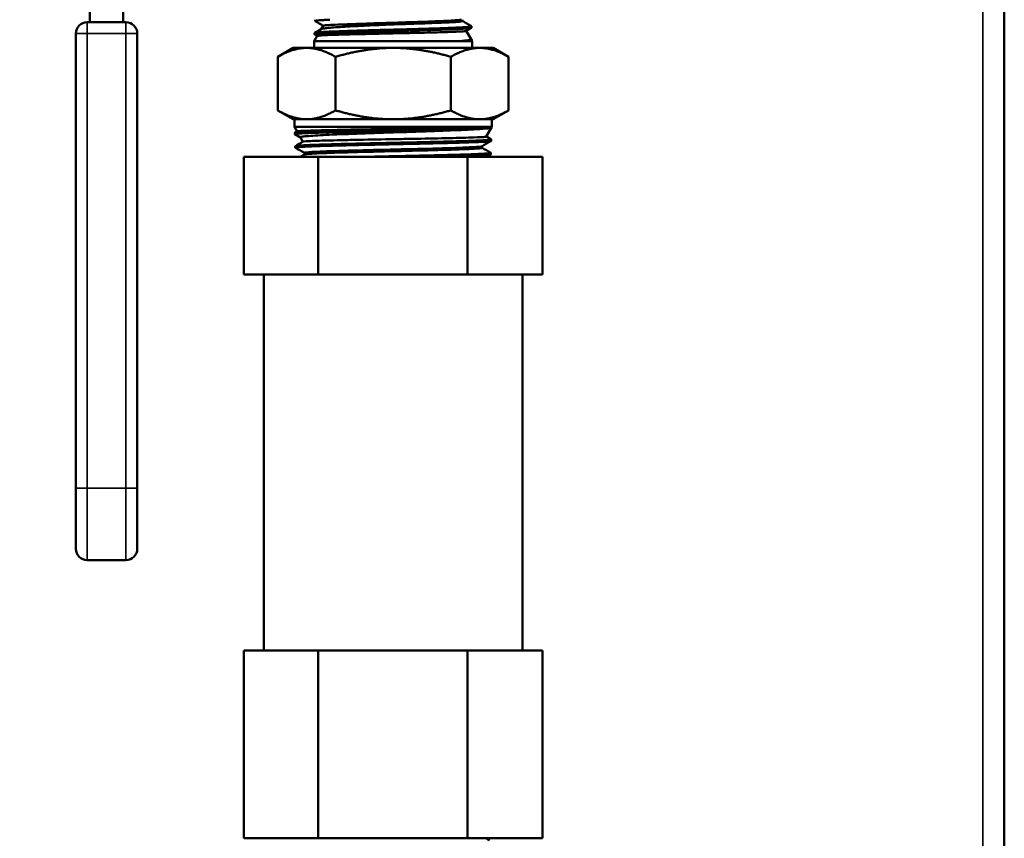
# Model space of a CAD drawing. Header units: inches. Extents: x 0 to 136, y 2 to 86.
# Tile 104 of 144: x 73.87 to 79.11, y 54.87 to 59.23. Entities that reach past the tile are written whole.
import ezdxf

# ---------------------------------------------------------------- set-up
doc = ezdxf.new("R2010")
doc.units = ezdxf.units.IN
doc.header["$LTSCALE"] = 4
doc.header["$MEASUREMENT"] = 0
for name, color, linetype, lineweight in [('Dimension (ANSI)', 7, 'Continuous', 25), ('Visible (ANSI)', 7, 'Continuous', 50), ('Visible Narrow (ANSI)', 7, 'Continuous', 35)]:
    doc.layers.add(name, color=color, linetype=linetype, lineweight=lineweight)
doc.styles.add('Dimension Text', font='tahoma.ttf')
doc.dimstyles.new('Dual Dimension', dxfattribs={"dimscale": 4, "dimtxt": 0.12, "dimasz": 0.098425, "dimexe": 0.125, "dimexo": 0.0625, "dimgap": 0.031496, "dimtad": 0, "dimtih": 1, "dimtoh": 1, "dimrnd": 1e-08, "dimzin": 4, "dimdsep": 46, "dimtxsty": 'Dimension Text', "dimcen": 0.09, "dimdle": 0.393701, "dimclrd": 256, "dimclre": 256, "dimclrt": 256, "dimadec": 0, "dimazin": 1, "dimtfac": 1, "dimtofl": 0, "dimtmove": 0, "dimatfit": 3, "dimfxl": 1, "dimtolj": 1, "dimtzin": 4, "dimlwd": -1, "dimlwe": -1, "dimarcsym": 0})

# ---------------------------------------------------------------- blocks, each defined once
blk = doc.blocks.new('*D16')
at = {"layer": 'Defpoints', "color": 0, "transparency": 16777216}
for p in [(79.1052, 82.1641), (79.1052, 77.2921), (68.633, 53.2724)]:
    blk.add_point(p, dxfattribs=at)
at = {"layer": 'Dimension (ANSI)', "transparency": 16777216}
for p, q in [((68.633, 53.5224), (68.633, 82.6641)), ((79.1052, 77.5421), (79.1052, 82.6641)), ((69.0267, 82.1641), (71.6358, 82.1641)), ((78.7115, 82.1641), (76.1024, 82.1641))]:
    blk.add_line(p, q, dxfattribs=at)
for points in [[(69.0267, 82.2298), (69.0267, 82.0985), (68.633, 82.1641)], [(78.7115, 82.2298), (78.7115, 82.0985), (79.1052, 82.1641)]]:
    blk.add_solid(points, dxfattribs=at)
at = {"layer": 'Dimension (ANSI)', "transparency": 16777216, "insert": (73.8691, 82.1641), "char_height": 0.48, "attachment_point": 5, "style": 'Dimension Text'}
blk.add_mtext('\\A1;{\\H3.0x;(}\\S10.47^ 266.0 mm;{\\H3.0x;)}', dxfattribs=at)

msp = doc.modelspace()

# ---------------------------------------------------------------- linework, layer by layer
at = {"layer": 'Visible (ANSI)'}
for p, q in [((79.1052, 77.2921), (79.1052, 29.2921)), ((74.2424, 59.2159), (74.2424, 59.2844)), ((74.4192, 59.313), (74.4192, 59.2159)), ((75.4399, 59.2296), (75.4397, 59.2225)), ((76.2232, 59.2225), (76.2232, 59.2296)), ((74.2274, 59.2159), (74.4342, 59.2159)), ((75.4827, 59.1976), (75.4719, 59.1788)), ((76.2436, 59.1701), (76.2692, 59.1258)), ((76.2716, 59.1945), (76.2719, 59.1868)), ((74.1674, 56.7376), (74.1674, 59.1559)), ((74.4942, 59.1559), (74.4942, 56.7376)), ((75.4512, 59.1431), (75.4352, 59.1153)), ((75.4377, 59.1588), (75.4374, 59.1511)), ((75.4511, 59.1429), (75.4379, 59.1505)), ((76.2219, 59.1174), (76.274, 59.1174)), ((76.2689, 59.1262), (76.2734, 59.1236)), ((76.2739, 59.1231), (76.274, 59.1174)), ((76.274, 59.1174), (76.2752, 59.1153)), ((75.324, 59.0796), (75.2418, 59.0322)), ((75.3951, 59.0796), (75.324, 59.0796)), ((75.8552, 59.0796), (75.3951, 59.0796)), ((75.4352, 59.1153), (76.2752, 59.1153)), ((75.4352, 59.1153), (75.4352, 59.0796)), ((76.3153, 59.0796), (75.8552, 59.0796)), ((76.2752, 59.1153), (76.2752, 59.0796)), ((76.3865, 59.0796), (76.3153, 59.0796)), ((76.3865, 59.0796), (76.4686, 59.0322)), ((75.2418, 59.0322), (75.2418, 58.7471)), ((75.5485, 59.0322), (75.5485, 58.7471)), ((76.1619, 59.0322), (76.1619, 58.7471)), ((76.4686, 59.0322), (76.4686, 58.7471)), ((75.324, 58.6996), (75.2418, 58.7471)), ((75.3951, 58.6996), (75.324, 58.6996)), ((75.3302, 58.6588), (75.3302, 58.6996)), ((75.3951, 58.6996), (75.8552, 58.6996)), ((76.3153, 58.6996), (75.8552, 58.6996)), ((76.3865, 58.6996), (76.3153, 58.6996)), ((76.3802, 58.6588), (76.3802, 58.6996)), ((76.3865, 58.6996), (76.4686, 58.7471)), ((75.3302, 58.6588), (76.3802, 58.6588)), ((75.3439, 58.635), (75.3302, 58.6588)), ((76.3789, 58.6565), (76.2722, 58.6565)), ((76.3506, 58.6076), (76.3784, 58.6556)), ((76.3785, 58.6557), (76.3778, 58.6553)), ((76.3784, 58.6556), (76.3784, 58.6556)), ((76.3788, 58.6561), (76.3789, 58.6565)), ((76.3789, 58.6565), (76.3802, 58.6588)), ((75.3327, 58.6204), (75.3324, 58.6281)), ((75.333, 58.6286), (75.3442, 58.6352)), ((75.3624, 58.603), (75.333, 58.62)), ((75.3754, 58.5805), (75.3622, 58.6034)), ((76.3507, 58.6078), (76.3765, 58.5929)), ((76.3766, 58.5847), (76.3769, 58.5924)), ((75.3349, 58.549), (75.3347, 58.5567)), ((76.3282, 58.5478), (76.3282, 58.5565)), ((75.0613, 58.4996), (75.4571, 58.4996)), ((75.0613, 57.8746), (75.0613, 58.4996)), ((75.3833, 58.5123), (75.3833, 58.521)), ((75.4571, 58.4996), (76.251, 58.4996)), ((75.4571, 57.8746), (75.4571, 58.4996)), ((76.251, 58.4996), (76.6491, 58.4996)), ((76.251, 57.8746), (76.251, 58.4996)), ((76.3744, 58.5133), (76.3746, 58.521)), ((76.6491, 57.8746), (76.6491, 58.4996)), ((75.0613, 57.8746), (75.2592, 57.8746)), ((75.1677, 55.8746), (75.1677, 57.8746)), ((75.2592, 57.8746), (75.4571, 57.8746)), ((75.4571, 57.8746), (75.8541, 57.8746)), ((75.8541, 57.8746), (76.251, 57.8746)), ((76.251, 57.8746), (76.45, 57.8746)), ((76.45, 57.8746), (76.6491, 57.8746)), ((76.5427, 55.8746), (76.5427, 57.8746)), ((74.1674, 56.7376), (74.1674, 56.4151)), ((74.4942, 56.4151), (74.4942, 56.7376)), ((74.2274, 56.3551), (74.4342, 56.3551)), ((75.0613, 55.8746), (75.2592, 55.8746)), ((75.0613, 54.8746), (75.0613, 55.8746)), ((75.2592, 55.8746), (75.4571, 55.8746)), ((75.4571, 55.8746), (75.8541, 55.8746)), ((75.4571, 54.8746), (75.4571, 55.8746)), ((75.8541, 55.8746), (76.251, 55.8746)), ((76.251, 55.8746), (76.45, 55.8746)), ((76.251, 54.8746), (76.251, 55.8746)), ((76.45, 55.8746), (76.6491, 55.8746)), ((76.6491, 54.8746), (76.6491, 55.8746)), ((75.0613, 54.8746), (75.4571, 54.8746)), ((75.4571, 54.8746), (76.251, 54.8746)), ((76.251, 54.8746), (76.6491, 54.8746))]:
    msp.add_line(p, q, dxfattribs=at)
for centre, start, end in [((74.2274, 59.1559), 90, 180), ((74.4342, 59.1559), 0, 90), ((74.2274, 56.4151), 180, 270), ((74.4342, 56.4151), 270, 0)]:
    msp.add_arc(centre, 0.06, start, end, dxfattribs=at)
for centre, major_axis, ratio, start_param, end_param in [((-326.6939, 754.267), (766.3193, 241.8782), 0.999992, 4.930628, 4.93066), ((507.9782, -688.4488), (-755.7832, -417.5243), 0.999127, 4.731604, 4.731635)]:
    msp.add_ellipse(centre, major_axis=major_axis, ratio=ratio, start_param=start_param, end_param=end_param, dxfattribs=at)
for points, knots in [([(75.4401, 59.2219), (75.4401, 59.2219), (75.44, 59.222), (75.4393, 59.2225), (75.4397, 59.223), (75.4425, 59.2239), (75.4447, 59.2243), (75.4514, 59.2252), (75.4566, 59.2258), (75.4671, 59.2266), (75.4715, 59.2269), (75.4823, 59.2277), (75.4888, 59.2281), (75.503, 59.2288), (75.5105, 59.2292), (75.5186, 59.2296)], [9.7539759, 9.7539759, 9.7539759, 9.7539759, 9.7599985, 9.7599985, 9.8957308, 9.8957308, 10.0104638, 10.0104638, 10.1611097, 10.1611097, 10.2510155, 10.2510155, 10.3607118, 10.3607118, 10.4656645, 10.4656645, 10.4656645, 10.4656645]), ([(75.5784, 59.2039), (75.5918, 59.2045), (75.6063, 59.2051), (75.6661, 59.2075), (75.7188, 59.2093), (75.8301, 59.2128), (75.8886, 59.2145), (75.9992, 59.218), (76.0512, 59.2198), (76.1377, 59.2233), (76.1722, 59.2251), (76.2059, 59.2278), (76.2141, 59.2287), (76.2187, 59.2296)], [0.29808135, 0.29808135, 0.29808135, 0.29808135, 0.30057566, 0.30057566, 0.30764055, 0.30764055, 0.31470544, 0.31470544, 0.32177033, 0.32177033, 0.32883523, 0.32883523, 0.33253589, 0.33253589, 0.33253589, 0.33253589]), ([(75.8488, 59.2044), (75.8808, 59.2054), (75.9128, 59.2064), (75.9992, 59.2091), (76.0512, 59.2109), (76.1377, 59.2144), (76.1722, 59.2162), (76.2134, 59.2194), (76.2232, 59.2209), (76.2232, 59.2225)], [0.31073962, 0.31073962, 0.31073962, 0.31073962, 0.31470544, 0.31470544, 0.32177033, 0.32177033, 0.32883523, 0.32883523, 0.33492435, 0.33492435, 0.33492435, 0.33492435]), ([(75.4379, 59.1505), (75.4378, 59.1506), (75.4376, 59.1507), (75.437, 59.1514), (75.4384, 59.152), (75.4427, 59.1528), (75.444, 59.153), (75.4468, 59.1534), (75.4484, 59.1536), (75.4539, 59.1543), (75.4583, 59.1547), (75.4674, 59.1554), (75.4717, 59.1557), (75.4869, 59.1567), (75.4994, 59.1573), (75.519, 59.1583), (75.5246, 59.1585), (75.5385, 59.1591), (75.5469, 59.1595), (75.5647, 59.1602), (75.574, 59.1605), (75.5879, 59.161), (75.5923, 59.1612), (75.6146, 59.1619), (75.6336, 59.1626), (75.6626, 59.1634), (75.6719, 59.1637), (75.6975, 59.1645), (75.7143, 59.165), (75.7455, 59.1659), (75.7599, 59.1663), (75.7943, 59.1673), (75.8143, 59.1678), (75.8459, 59.1686), (75.8574, 59.1689), (75.8832, 59.1696), (75.8976, 59.1701), (75.9288, 59.1709), (75.9455, 59.1714), (75.9845, 59.1725), (76.0064, 59.1731), (76.0367, 59.174), (76.0457, 59.1743), (76.07, 59.175), (76.0849, 59.1755), (76.1113, 59.1764), (76.1229, 59.1768), (76.1484, 59.1778), (76.1619, 59.1783), (76.1798, 59.179), (76.1851, 59.1793), (76.1944, 59.1797), (76.1984, 59.1799), (76.2109, 59.1805), (76.2187, 59.1809), (76.2323, 59.1818), (76.2382, 59.1821), (76.2509, 59.1831), (76.2568, 59.1836), (76.2638, 59.1845), (76.2659, 59.1848), (76.2695, 59.1855), (76.2709, 59.1859), (76.2717, 59.1864), (76.2719, 59.1866), (76.2719, 59.1868)], [3.099362, 3.099362, 3.099362, 3.099362, 3.122692, 3.122692, 3.301944, 3.301944, 3.356744, 3.356744, 3.412598, 3.412598, 3.527293, 3.527293, 3.611703, 3.611703, 3.801511, 3.801511, 3.871956, 3.871956, 3.969356, 3.969356, 4.066309, 4.066309, 4.109017, 4.109017, 4.282783, 4.282783, 4.361494, 4.361494, 4.498017, 4.498017, 4.610888, 4.610888, 4.764902, 4.764902, 4.851965, 4.851965, 4.962079, 4.962079, 5.092046, 5.092046, 5.269182, 5.269182, 5.345902, 5.345902, 5.480004, 5.480004, 5.593989, 5.593989, 5.741686, 5.741686, 5.806577, 5.806577, 5.860691, 5.860691, 5.977962, 5.977962, 6.087935, 6.087935, 6.243099, 6.243099, 6.327309, 6.327309, 6.435556, 6.435556, 6.482148, 6.482148, 6.482148, 6.482148]), ([(76.2712, 59.1951), (76.272, 59.1946), (76.2717, 59.1941), (76.2691, 59.1932), (76.2674, 59.1928), (76.2642, 59.1923), (76.2631, 59.1922), (76.2592, 59.1917), (76.2559, 59.1914), (76.2483, 59.1907), (76.2441, 59.1903), (76.2358, 59.1898), (76.232, 59.1895), (76.2171, 59.1886), (76.2044, 59.1879), (76.1801, 59.1868), (76.1693, 59.1863), (76.1479, 59.1855), (76.1374, 59.1851), (76.1191, 59.1845), (76.1117, 59.1842), (76.0852, 59.1833), (76.0653, 59.1826), (76.0294, 59.1815), (76.0138, 59.1811), (75.9842, 59.1802), (75.9703, 59.1798), (75.9469, 59.1792), (75.9375, 59.1789), (75.905, 59.178), (75.8818, 59.1774), (75.8407, 59.1762), (75.823, 59.1758), (75.792, 59.1749), (75.7787, 59.1746), (75.7569, 59.174), (75.7483, 59.1737), (75.7169, 59.1728), (75.6945, 59.1722), (75.6595, 59.1711), (75.6464, 59.1707), (75.619, 59.1698), (75.6048, 59.1694), (75.583, 59.1686), (75.5749, 59.1683), (75.5516, 59.1674), (75.5372, 59.1668), (75.5149, 59.1658), (75.5064, 59.1654), (75.4897, 59.1645), (75.4817, 59.1641), (75.4707, 59.1634), (75.467, 59.1631), (75.4556, 59.1622), (75.4494, 59.1615), (75.4419, 59.1605), (75.4398, 59.16), (75.438, 59.1593), (75.4377, 59.1591), (75.4377, 59.1588)], [34.321621, 34.321621, 34.321621, 34.321621, 34.458782, 34.458782, 34.559255, 34.559255, 34.600608, 34.600608, 34.69763, 34.69763, 34.791459, 34.791459, 34.86109, 34.86109, 35.046089, 35.046089, 35.173668, 35.173668, 35.283979, 35.283979, 35.357028, 35.357028, 35.535256, 35.535256, 35.664821, 35.664821, 35.775591, 35.775591, 35.848939, 35.848939, 36.026662, 36.026662, 36.16172, 36.16172, 36.2649, 36.2649, 36.33185, 36.33185, 36.514206, 36.514206, 36.628153, 36.628153, 36.761138, 36.761138, 36.842737, 36.842737, 37.006639, 37.006639, 37.121669, 37.121669, 37.251484, 37.251484, 37.325571, 37.325571, 37.502099, 37.502099, 37.63, 37.63, 37.701007, 37.701007, 37.701007, 37.701007]), ([(76.2432, 59.1699), (76.2427, 59.1696), (76.2418, 59.1694), (76.2343, 59.168), (76.2195, 59.167), (76.1733, 59.1648), (76.1417, 59.1638), (76.0835, 59.1621), (76.0614, 59.1615), (76.0158, 59.1603), (75.9926, 59.1598), (75.943, 59.1587), (75.9166, 59.1581), (75.8412, 59.1564), (75.792, 59.1554), (75.7204, 59.1537), (75.6965, 59.1531), (75.6509, 59.152), (75.6292, 59.1515), (75.5875, 59.1504), (75.5678, 59.1498), (75.5171, 59.1481), (75.4915, 59.147), (75.4597, 59.145), (75.4518, 59.144), (75.4512, 59.1431)], [-6.234812, -6.234812, -6.234812, -6.234812, -6.148576, -6.148576, -5.785076, -5.785076, -5.408052, -5.408052, -5.204765, -5.204765, -5.013506, -5.013506, -4.808635, -4.808635, -4.436173, -4.436173, -4.241416, -4.241416, -4.047489, -4.047489, -3.841769, -3.841769, -3.459044, -3.459044, -3.118327, -3.118327, -3.118327, -3.118327]), ([(75.4726, 59.1792), (75.4743, 59.1803), (75.4783, 59.1813), (75.4912, 59.1835), (75.4999, 59.1846), (75.5219, 59.1868), (75.5354, 59.1879), (75.5653, 59.19), (75.5814, 59.1911), (75.6332, 59.1942), (75.6731, 59.1962), (75.7368, 59.1993), (75.7579, 59.2003), (75.8023, 59.2023), (75.8255, 59.2034), (75.8488, 59.2044)], [-1.446602, -1.446602, -1.446602, -1.446602, -1.25602, -1.25602, -1.069252, -1.069252, -0.874524, -0.874524, -0.695221, -0.695221, -0.344023, -0.344023, -0.177671, -0.177671, 0, 0, 0, 0]), ([(75.5784, 59.2039), (75.5556, 59.2031), (75.5363, 59.2023), (75.5067, 59.2007), (75.4962, 59.2), (75.4854, 59.1987), (75.483, 59.1981), (75.4827, 59.1976)], [-9.9946397, -9.9946397, -9.9946397, -9.9946397, -9.7370975, -9.7370975, -9.4899566, -9.4899566, -9.3178181, -9.3178181, -9.3178181, -9.3178181]), ([(75.8488, 59.2044), (75.8224, 59.2043), (75.7961, 59.2042), (75.7463, 59.2042), (75.7228, 59.2042), (75.6766, 59.2041), (75.6539, 59.204), (75.613, 59.2039), (75.5948, 59.2039), (75.5784, 59.2039)], [-0.7745253, -0.7745253, -0.7745253, -0.7745253, -0.5742705, -0.5742705, -0.3871778, -0.3871778, -0.1885304, -0.1885304, 0, 0, 0, 0]), ([(76.2219, 59.1174), (76.2404, 59.1189), (76.2538, 59.1205), (76.2672, 59.1234), (76.2698, 59.1246), (76.2692, 59.1258)], [-6.6398641, -6.6398641, -6.6398641, -6.6398641, -6.1917414, -6.1917414, -5.856082, -5.856082, -5.856082, -5.856082]), ([(76.2734, 59.1236), (76.2737, 59.1234), (76.2738, 59.1233), (76.2739, 59.1226), (76.2726, 59.1221), (76.2691, 59.1214), (76.2681, 59.1212), (76.2625, 59.1203), (76.2558, 59.1196), (76.2442, 59.1188), (76.2412, 59.1185), (76.233, 59.118), (76.2277, 59.1177), (76.2219, 59.1174)], [40.9904795, 40.9904795, 40.9904795, 40.9904795, 41.03835, 41.03835, 41.1840596, 41.1840596, 41.233618, 41.233618, 41.4228182, 41.4228182, 41.4846259, 41.4846259, 41.576107, 41.576107, 41.576107, 41.576107]), ([(76.2722, 58.6565), (76.2634, 58.6561), (76.2541, 58.6558), (76.2443, 58.6555), (76.2345, 58.6552), (76.2242, 58.6549), (76.2135, 58.6546), (76.192, 58.654), (76.1692, 58.6533), (76.1449, 58.6527), (76.1328, 58.6523), (76.1204, 58.652), (76.1076, 58.6517), (76.0948, 58.6514), (76.0816, 58.6511), (76.0681, 58.6507), (76.0413, 58.6501), (76.0138, 58.6495), (75.9856, 58.6489), (75.9715, 58.6486), (75.9573, 58.6483), (75.9429, 58.6479), (75.9285, 58.6476), (75.9139, 58.6473), (75.8992, 58.647), (75.8699, 58.6463), (75.8408, 58.6457), (75.8118, 58.645), (75.7973, 58.6447), (75.7829, 58.6444), (75.7685, 58.6441), (75.7541, 58.6438), (75.7397, 58.6435), (75.7254, 58.6432), (75.6969, 58.6425), (75.6694, 58.6419), (75.6429, 58.6412), (75.6163, 58.6406), (75.5906, 58.64), (75.5661, 58.6393), (75.5416, 58.6387), (75.5188, 58.6381), (75.4976, 58.6375), (75.4764, 58.6368), (75.4568, 58.6362), (75.439, 58.6355), (75.4212, 58.6349), (75.4056, 58.6342), (75.3921, 58.6336), (75.3786, 58.633), (75.3672, 58.6324), (75.3581, 58.6318), (75.349, 58.6311), (75.3423, 58.6305), (75.3381, 58.6298), (75.3359, 58.6295), (75.3344, 58.6292), (75.3335, 58.6289), (75.3328, 58.6286), (75.3324, 58.6284), (75.3324, 58.6281)], [0, 0, 0, 0, 0.00195313, 0.00195313, 0.00195313, 0.00390625, 0.00390625, 0.00390625, 0.0078125, 0.0078125, 0.0078125, 0.00976563, 0.00976563, 0.00976563, 0.01171875, 0.01171875, 0.01171875, 0.015625, 0.015625, 0.015625, 0.01757813, 0.01757813, 0.01757813, 0.01953125, 0.01953125, 0.01953125, 0.0234375, 0.0234375, 0.0234375, 0.02539063, 0.02539063, 0.02539063, 0.02734375, 0.02734375, 0.02734375, 0.03125, 0.03125, 0.03125, 0.03515625, 0.03515625, 0.03515625, 0.0390625, 0.0390625, 0.0390625, 0.04296875, 0.04296875, 0.04296875, 0.046875, 0.046875, 0.046875, 0.05078125, 0.05078125, 0.05078125, 0.0546875, 0.0546875, 0.0546875, 0.05664063, 0.05664063, 0.05664063, 0.05812558, 0.05812558, 0.05812558, 0.05812558]), ([(75.333, 58.62), (75.3329, 58.6201), (75.3328, 58.6202), (75.3327, 58.6203), (75.3325, 58.6206), (75.333, 58.6209), (75.334, 58.6212), (75.3351, 58.6215), (75.3368, 58.6219), (75.339, 58.6222), (75.3435, 58.6228), (75.3504, 58.6235), (75.3597, 58.6241), (75.3643, 58.6244), (75.3696, 58.6248), (75.3754, 58.6251), (75.3812, 58.6254), (75.3876, 58.6257), (75.3945, 58.626), (75.4083, 58.6266), (75.4241, 58.6272), (75.4421, 58.6279), (75.4511, 58.6282), (75.4606, 58.6285), (75.4705, 58.6289), (75.4804, 58.6292), (75.4908, 58.6295), (75.5015, 58.6298), (75.5122, 58.6302), (75.5234, 58.6305), (75.5349, 58.6308), (75.5465, 58.6311), (75.5585, 58.6314), (75.5708, 58.6317), (75.5955, 58.6324), (75.6212, 58.633), (75.6478, 58.6336), (75.6612, 58.6339), (75.6748, 58.6343), (75.6886, 58.6346), (75.7024, 58.6349), (75.7165, 58.6352), (75.7308, 58.6356), (75.7594, 58.6362), (75.7882, 58.6368), (75.8172, 58.6374), (75.8462, 58.6381), (75.8754, 58.6387), (75.9047, 58.6393), (75.934, 58.64), (75.9627, 58.6406), (75.9908, 58.6413), (76.0189, 58.6419), (76.0464, 58.6425), (76.0732, 58.6432), (76.1, 58.6438), (76.1253, 58.6444), (76.1494, 58.645), (76.1734, 58.6457), (76.1962, 58.6463), (76.2174, 58.647), (76.2387, 58.6476), (76.258, 58.6482), (76.2753, 58.6489), (76.2927, 58.6495), (76.3081, 58.6501), (76.3215, 58.6508), (76.3349, 58.6514), (76.346, 58.6521), (76.3547, 58.6527), (76.3634, 58.6533), (76.3698, 58.6539), (76.3739, 58.6546), (76.3772, 58.6551), (76.3788, 58.6556), (76.3788, 58.6561)], [0.92520885, 0.92520885, 0.92520885, 0.92520885, 0.92578125, 0.92578125, 0.92578125, 0.92773438, 0.92773438, 0.92773438, 0.9296875, 0.9296875, 0.9296875, 0.93359375, 0.93359375, 0.93359375, 0.93554688, 0.93554688, 0.93554688, 0.9375, 0.9375, 0.9375, 0.94140625, 0.94140625, 0.94140625, 0.94335938, 0.94335938, 0.94335938, 0.9453125, 0.9453125, 0.9453125, 0.94726563, 0.94726563, 0.94726563, 0.94921875, 0.94921875, 0.94921875, 0.953125, 0.953125, 0.953125, 0.95507813, 0.95507813, 0.95507813, 0.95703125, 0.95703125, 0.95703125, 0.9609375, 0.9609375, 0.9609375, 0.96484375, 0.96484375, 0.96484375, 0.96875, 0.96875, 0.96875, 0.97265625, 0.97265625, 0.97265625, 0.9765625, 0.9765625, 0.9765625, 0.98046875, 0.98046875, 0.98046875, 0.984375, 0.984375, 0.984375, 0.98828125, 0.98828125, 0.98828125, 0.9921875, 0.9921875, 0.9921875, 0.99609375, 0.99609375, 0.99609375, 0.99929041, 0.99929041, 0.99929041, 0.99929041]), ([(76.2722, 58.6565), (76.2546, 58.656), (76.2352, 58.6555), (76.1906, 58.6545), (76.1651, 58.654), (76.0878, 58.6524), (76.0325, 58.6515), (75.9412, 58.6499), (75.9069, 58.6493), (75.8112, 58.6477), (75.7499, 58.6468), (75.6578, 58.6451), (75.6252, 58.6445), (75.5424, 58.6428), (75.4963, 58.6419), (75.4169, 58.6397), (75.3857, 58.6386), (75.3565, 58.637), (75.3498, 58.6364), (75.3453, 58.6356), (75.3446, 58.6354), (75.3442, 58.6352)], [-12.676202, -12.676202, -12.676202, -12.676202, -12.457135, -12.457135, -12.211542, -12.211542, -11.757666, -11.757666, -11.494521, -11.494521, -11.024634, -11.024634, -10.750649, -10.750649, -10.288064, -10.288064, -9.788025, -9.788025, -9.529665, -9.529665, -9.439152, -9.439152, -9.439152, -9.439152]), ([(75.3622, 58.6034), (75.362, 58.6036), (75.3621, 58.6039), (75.3633, 58.6052), (75.3673, 58.6063), (75.3887, 58.6097), (75.416, 58.6118), (75.4723, 58.6151), (75.4927, 58.6162), (75.5664, 58.6196), (75.6244, 58.6217), (75.7456, 58.6261), (75.8126, 58.6282), (75.9119, 58.6315), (75.9438, 58.6326), (76.0461, 58.6361), (76.1084, 58.6382), (76.1866, 58.6414), (76.2112, 58.6424), (76.2576, 58.6446), (76.2789, 58.6456), (76.3232, 58.6483), (76.3433, 58.6499), (76.3687, 58.6528), (76.3756, 58.654), (76.3778, 58.6553)], [-3.618539, -3.618539, -3.618539, -3.618539, -3.570892, -3.570892, -3.388448, -3.388448, -3.004776, -3.004776, -2.823375, -2.823375, -2.410947, -2.410947, -1.965518, -1.965518, -1.753396, -1.753396, -1.27225, -1.27225, -1.025608, -1.025608, -0.763998, -0.763998, -0.398249, -0.398249, -0.089487, -0.089487, -0.089487, -0.089487]), ([(76.3765, 58.5929), (76.3772, 58.5925), (76.3769, 58.5921), (76.3757, 58.5917), (76.3747, 58.5914), (76.3732, 58.5911), (76.371, 58.5907), (76.3688, 58.5904), (76.3659, 58.5901), (76.3625, 58.5898), (76.3557, 58.5891), (76.3465, 58.5885), (76.3351, 58.5879), (76.3294, 58.5875), (76.3232, 58.5872), (76.3163, 58.5869), (76.3095, 58.5866), (76.3021, 58.5863), (76.2941, 58.586), (76.2782, 58.5853), (76.2605, 58.5847), (76.2409, 58.584), (76.2311, 58.5837), (76.2209, 58.5834), (76.2102, 58.5831), (76.1995, 58.5828), (76.1882, 58.5824), (76.1767, 58.5821), (76.1535, 58.5815), (76.1291, 58.5809), (76.1036, 58.5802), (76.0908, 58.5799), (76.0777, 58.5796), (76.0643, 58.5793), (76.0509, 58.5789), (76.0372, 58.5786), (76.0233, 58.5783), (75.9954, 58.5776), (75.9672, 58.577), (75.9385, 58.5764), (75.9241, 58.5761), (75.9097, 58.5758), (75.8951, 58.5755), (75.8805, 58.5752), (75.8658, 58.5748), (75.8511, 58.5745), (75.8217, 58.5739), (75.7927, 58.5732), (75.7641, 58.5726), (75.7498, 58.5722), (75.7356, 58.5719), (75.7214, 58.5716), (75.7073, 58.5713), (75.6933, 58.571), (75.6794, 58.5707), (75.6517, 58.57), (75.6253, 58.5694), (75.5999, 58.5688), (75.5873, 58.5685), (75.5749, 58.5681), (75.5628, 58.5678), (75.5507, 58.5675), (75.5389, 58.5671), (75.5275, 58.5668), (75.5046, 58.5662), (75.4836, 58.5655), (75.4644, 58.5649), (75.4548, 58.5646), (75.4457, 58.5643), (75.437, 58.564), (75.4283, 58.5637), (75.42, 58.5634), (75.4123, 58.563), (75.3969, 58.5624), (75.3837, 58.5617), (75.3728, 58.5611), (75.3673, 58.5608), (75.3624, 58.5604), (75.3581, 58.5601), (75.3538, 58.5598), (75.35, 58.5595), (75.3468, 58.5592), (75.3405, 58.5586), (75.3367, 58.5579), (75.3353, 58.5573), (75.3349, 58.5571), (75.3346, 58.5569), (75.3347, 58.5567)], [0.13039277, 0.13039277, 0.13039277, 0.13039277, 0.1328125, 0.1328125, 0.1328125, 0.13476563, 0.13476563, 0.13476563, 0.13671875, 0.13671875, 0.13671875, 0.140625, 0.140625, 0.140625, 0.14257813, 0.14257813, 0.14257813, 0.14453125, 0.14453125, 0.14453125, 0.1484375, 0.1484375, 0.1484375, 0.15039063, 0.15039063, 0.15039063, 0.15234375, 0.15234375, 0.15234375, 0.15625, 0.15625, 0.15625, 0.15820313, 0.15820313, 0.15820313, 0.16015625, 0.16015625, 0.16015625, 0.1640625, 0.1640625, 0.1640625, 0.16601563, 0.16601563, 0.16601563, 0.16796875, 0.16796875, 0.16796875, 0.171875, 0.171875, 0.171875, 0.17382813, 0.17382813, 0.17382813, 0.17578125, 0.17578125, 0.17578125, 0.1796875, 0.1796875, 0.1796875, 0.18164063, 0.18164063, 0.18164063, 0.18359375, 0.18359375, 0.18359375, 0.1875, 0.1875, 0.1875, 0.18945313, 0.18945313, 0.18945313, 0.19140625, 0.19140625, 0.19140625, 0.1953125, 0.1953125, 0.1953125, 0.19726563, 0.19726563, 0.19726563, 0.19921875, 0.19921875, 0.19921875, 0.203125, 0.203125, 0.203125, 0.20427206, 0.20427206, 0.20427206, 0.20427206]), ([(76.3506, 58.6076), (76.3504, 58.6071), (76.3478, 58.6066), (76.3327, 58.6051), (76.3123, 58.6041), (76.2497, 58.6019), (76.2057, 58.6007), (76.1014, 58.5985), (76.0422, 58.5973), (75.9494, 58.5956), (75.919, 58.5951), (75.8238, 58.5934), (75.7591, 58.5922), (75.6691, 58.5905), (75.6411, 58.59), (75.5876, 58.5889), (75.5622, 58.5883), (75.5164, 58.5872), (75.4959, 58.5867), (75.4379, 58.585), (75.409, 58.5838), (75.3844, 58.5822), (75.3792, 58.5816), (75.3764, 58.581), (75.376, 58.5808), (75.3757, 58.5807)], [-5.366935, -5.366935, -5.366935, -5.366935, -5.156931, -5.156931, -4.713347, -4.713347, -4.217089, -4.217089, -3.720595, -3.720595, -3.486554, -3.486554, -2.991879, -2.991879, -2.756014, -2.756014, -2.517747, -2.517747, -2.289237, -2.289237, -1.798001, -1.798001, -1.567523, -1.567523, -1.512254, -1.512254, -1.512254, -1.512254]), ([(75.3353, 58.5485), (75.3352, 58.5486), (75.3352, 58.5486), (75.3351, 58.5486), (75.3347, 58.549), (75.3349, 58.5493), (75.3357, 58.5496), (75.3373, 58.5503), (75.3413, 58.5509), (75.3478, 58.5515), (75.3511, 58.5519), (75.355, 58.5522), (75.3594, 58.5525), (75.3638, 58.5528), (75.3688, 58.5531), (75.3744, 58.5534), (75.3855, 58.5541), (75.3988, 58.5547), (75.4144, 58.5554), (75.4222, 58.5557), (75.4306, 58.556), (75.4394, 58.5563), (75.4482, 58.5567), (75.4574, 58.557), (75.4671, 58.5573), (75.4865, 58.5579), (75.5076, 58.5585), (75.5305, 58.5592), (75.5419, 58.5595), (75.5538, 58.5598), (75.566, 58.5601), (75.5782, 58.5605), (75.5906, 58.5608), (75.6034, 58.5611), (75.6288, 58.5618), (75.6553, 58.5624), (75.683, 58.563), (75.6968, 58.5633), (75.7109, 58.5637), (75.7251, 58.564), (75.7393, 58.5643), (75.7536, 58.5646), (75.7679, 58.5649), (75.7966, 58.5655), (75.8256, 58.5662), (75.8549, 58.5668), (75.8695, 58.5672), (75.8843, 58.5675), (75.8989, 58.5678), (75.9135, 58.5681), (75.9279, 58.5685), (75.9423, 58.5688), (75.971, 58.5694), (75.9992, 58.57), (76.0268, 58.5706), (76.0406, 58.571), (76.0544, 58.5713), (76.0678, 58.5716), (76.0812, 58.5719), (76.0942, 58.5723), (76.1069, 58.5726), (76.1324, 58.5732), (76.1566, 58.5739), (76.1796, 58.5745), (76.191, 58.5748), (76.2022, 58.5751), (76.2129, 58.5754), (76.2236, 58.5757), (76.2337, 58.5761), (76.2434, 58.5764), (76.2629, 58.577), (76.2804, 58.5777), (76.2961, 58.5783), (76.3039, 58.5786), (76.3112, 58.579), (76.318, 58.5793), (76.3247, 58.5796), (76.3309, 58.5799), (76.3365, 58.5802), (76.3477, 58.5808), (76.3566, 58.5815), (76.3632, 58.5821), (76.3665, 58.5824), (76.3692, 58.5827), (76.3713, 58.5831), (76.3734, 58.5834), (76.3749, 58.5837), (76.3757, 58.5841), (76.3763, 58.5843), (76.3766, 58.5845), (76.3766, 58.5847)], [0.77906848, 0.77906848, 0.77906848, 0.77906848, 0.77929687, 0.77929687, 0.77929687, 0.78125, 0.78125, 0.78125, 0.78515625, 0.78515625, 0.78515625, 0.78710937, 0.78710937, 0.78710937, 0.7890625, 0.7890625, 0.7890625, 0.79296875, 0.79296875, 0.79296875, 0.79492187, 0.79492187, 0.79492187, 0.796875, 0.796875, 0.796875, 0.80078125, 0.80078125, 0.80078125, 0.80273437, 0.80273437, 0.80273437, 0.8046875, 0.8046875, 0.8046875, 0.80859375, 0.80859375, 0.80859375, 0.81054687, 0.81054687, 0.81054687, 0.8125, 0.8125, 0.8125, 0.81640625, 0.81640625, 0.81640625, 0.81835937, 0.81835937, 0.81835937, 0.8203125, 0.8203125, 0.8203125, 0.82421875, 0.82421875, 0.82421875, 0.82617187, 0.82617187, 0.82617187, 0.828125, 0.828125, 0.828125, 0.83203125, 0.83203125, 0.83203125, 0.83398437, 0.83398437, 0.83398437, 0.8359375, 0.8359375, 0.8359375, 0.83984375, 0.83984375, 0.83984375, 0.84179687, 0.84179687, 0.84179687, 0.84375, 0.84375, 0.84375, 0.84765625, 0.84765625, 0.84765625, 0.84960937, 0.84960937, 0.84960937, 0.8515625, 0.8515625, 0.8515625, 0.85291997, 0.85291997, 0.85291997, 0.85291997]), ([(76.3278, 58.5563), (76.3265, 58.5555), (76.3223, 58.5548), (76.2967, 58.5522), (76.2589, 58.5503), (76.1537, 58.5465), (76.0863, 58.5446), (75.9382, 58.5408), (75.8576, 58.539), (75.7027, 58.5352), (75.6285, 58.5333), (75.5045, 58.5295), (75.4547, 58.5276), (75.3969, 58.5242), (75.3833, 58.5226), (75.3833, 58.521)], [0.3144921, 0.3144921, 0.3144921, 0.3144921, 0.31726457, 0.31726457, 0.3243764, 0.3243764, 0.33148823, 0.33148823, 0.33860006, 0.33860006, 0.34571188, 0.34571188, 0.35282371, 0.35282371, 0.35874713, 0.35874713, 0.35874713, 0.35874713]), ([(76.3282, 58.5478), (76.3282, 58.5469), (76.3238, 58.546), (76.2967, 58.5432), (76.2589, 58.5414), (76.1537, 58.5376), (76.0863, 58.5357), (75.9382, 58.5319), (75.8576, 58.53), (75.7027, 58.5263), (75.6285, 58.5244), (75.5045, 58.5206), (75.4547, 58.5187), (75.3995, 58.5154), (75.3862, 58.514), (75.3837, 58.5126)], [0.31389255, 0.31389255, 0.31389255, 0.31389255, 0.31726457, 0.31726457, 0.3243764, 0.3243764, 0.33148823, 0.33148823, 0.33860006, 0.33860006, 0.34571188, 0.34571188, 0.35282371, 0.35282371, 0.35815212, 0.35815212, 0.35815212, 0.35815212]), ([(76.3743, 58.5214), (76.3746, 58.5212), (76.3747, 58.5211), (76.3746, 58.5209), (76.3743, 58.5202), (76.3715, 58.5196), (76.3663, 58.519), (76.3611, 58.5184), (76.3535, 58.5177), (76.3434, 58.5171), (76.3334, 58.5164), (76.3211, 58.5157), (76.3068, 58.5151), (76.2924, 58.5145), (76.2759, 58.5139), (76.2572, 58.5132), (76.2386, 58.5126), (76.2182, 58.512), (76.1963, 58.5113), (76.1744, 58.5106), (76.1508, 58.51), (76.1257, 58.5094), (76.1005, 58.5087), (76.0744, 58.5081), (76.0474, 58.5075), (76.0204, 58.5069), (75.9925, 58.5062), (75.9637, 58.5055), (75.9348, 58.5049), (75.9059, 58.5042), (75.8769, 58.5036), (75.8478, 58.503), (75.8186, 58.5024), (75.7894, 58.5017), (75.7602, 58.5011), (75.7317, 58.5004), (75.7039, 58.4998), (75.7014, 58.4997), (75.6989, 58.4997), (75.6964, 58.4996)], [0.27621174, 0.27621174, 0.27621174, 0.27621174, 0.27734375, 0.27734375, 0.27734375, 0.28125, 0.28125, 0.28125, 0.28515625, 0.28515625, 0.28515625, 0.2890625, 0.2890625, 0.2890625, 0.29296875, 0.29296875, 0.29296875, 0.296875, 0.296875, 0.296875, 0.30078125, 0.30078125, 0.30078125, 0.3046875, 0.3046875, 0.3046875, 0.30859375, 0.30859375, 0.30859375, 0.3125, 0.3125, 0.3125, 0.31640625, 0.31640625, 0.31640625, 0.3203125, 0.3203125, 0.3203125, 0.32066652, 0.32066652, 0.32066652, 0.32066652]), ([(76.0411, 58.4996), (76.044, 58.4997), (76.0469, 58.4997), (76.0498, 58.4998), (76.0768, 58.5004), (76.1028, 58.5011), (76.1277, 58.5017), (76.1402, 58.502), (76.1525, 58.5023), (76.1642, 58.5026), (76.176, 58.503), (76.1873, 58.5033), (76.1983, 58.5036), (76.2201, 58.5043), (76.2402, 58.5049), (76.2587, 58.5056), (76.2679, 58.5059), (76.2767, 58.5062), (76.285, 58.5065), (76.2932, 58.5068), (76.3008, 58.5071), (76.3079, 58.5075), (76.3222, 58.5081), (76.3343, 58.5087), (76.3441, 58.5094), (76.3491, 58.5097), (76.3534, 58.51), (76.3572, 58.5104), (76.3609, 58.5107), (76.364, 58.511), (76.3666, 58.5113), (76.3716, 58.512), (76.3742, 58.5126), (76.3744, 58.5132), (76.3744, 58.5132), (76.3744, 58.5132), (76.3744, 58.5133)], [0.67926531, 0.67926531, 0.67926531, 0.67926531, 0.6796875, 0.6796875, 0.6796875, 0.68359375, 0.68359375, 0.68359375, 0.68554687, 0.68554687, 0.68554687, 0.6875, 0.6875, 0.6875, 0.69140625, 0.69140625, 0.69140625, 0.69335937, 0.69335937, 0.69335937, 0.6953125, 0.6953125, 0.6953125, 0.69921875, 0.69921875, 0.69921875, 0.70117187, 0.70117187, 0.70117187, 0.703125, 0.703125, 0.703125, 0.70703125, 0.70703125, 0.70703125, 0.70714714, 0.70714714, 0.70714714, 0.70714714])]:
    msp.add_open_spline(points, degree=3, knots=knots, dxfattribs=at)
for points in [[(75.4826, 59.1974), (75.4684, 59.2055), (75.4543, 59.2137), (75.4401, 59.2219)], [(76.2232, 59.2228), (76.2392, 59.2135), (76.2552, 59.2043), (76.2712, 59.1951)], [(75.4381, 59.1593), (75.4496, 59.166), (75.4611, 59.1726), (75.4726, 59.1792)], [(76.2714, 59.1862), (76.262, 59.1808), (76.2526, 59.1753), (76.2432, 59.1699)], [(76.3782, 58.6555), (76.3782, 58.6555), (76.3782, 58.6555), (76.3782, 58.6555)], [(75.3351, 58.5572), (75.3487, 58.565), (75.3622, 58.5729), (75.3757, 58.5807)], [(75.3833, 58.5208), (75.3673, 58.53), (75.3513, 58.5393), (75.3353, 58.5485)], [(76.3762, 58.5843), (76.3601, 58.575), (76.3439, 58.5656), (76.3278, 58.5563)], [(76.3282, 58.5481), (76.3435, 58.5392), (76.3589, 58.5303), (76.3743, 58.5214)], [(76.349, 54.8746), (76.3553, 54.871), (76.3616, 54.8673), (76.3679, 54.8637)]]:
    msp.add_open_spline(points, degree=3, dxfattribs=at)
for points, weights in [([(75.2418, 59.0322), (75.324, 59.0796), (75.3951, 59.0796)], [1.56276251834, 1.68364261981, 1.68364261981]), ([(75.3951, 59.0796), (75.4663, 59.0796), (75.5485, 59.0322)], [1.68364261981, 1.68364261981, 1.56276251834]), ([(75.8552, 59.0796), (75.7129, 59.0796), (75.5485, 59.0322)], [1.68364261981, 1.68364261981, 1.56276251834]), ([(76.1619, 59.0322), (75.9976, 59.0796), (75.8552, 59.0796)], [1.56276251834, 1.68364261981, 1.68364261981]), ([(76.1619, 59.0322), (76.2441, 59.0796), (76.3153, 59.0796)], [1.56276251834, 1.68364261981, 1.68364261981]), ([(76.3153, 59.0796), (76.3865, 59.0796), (76.4686, 59.0322)], [1.68364261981, 1.68364261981, 1.56276251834]), ([(75.3951, 58.6996), (75.324, 58.6996), (75.2418, 58.7471)], [1.68364261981, 1.68364261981, 1.56276251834]), ([(75.5485, 58.7471), (75.4663, 58.6996), (75.3951, 58.6996)], [1.56276251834, 1.68364261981, 1.68364261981]), ([(75.8552, 58.6996), (75.7129, 58.6996), (75.5485, 58.7471)], [1.68364261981, 1.68364261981, 1.56276251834]), ([(76.1619, 58.7471), (75.9976, 58.6996), (75.8552, 58.6996)], [1.56276251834, 1.68364261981, 1.68364261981]), ([(76.3153, 58.6996), (76.2441, 58.6996), (76.1619, 58.7471)], [1.68364261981, 1.68364261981, 1.56276251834]), ([(76.4686, 58.7471), (76.3865, 58.6996), (76.3153, 58.6996)], [1.56276251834, 1.68364261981, 1.68364261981])]:
    msp.add_rational_spline(points, weights, degree=2, dxfattribs=at)
at = {"layer": 'Visible Narrow (ANSI)'}
for p, q in [((78.9918, 29.2921), (78.9918, 77.2921)), ((74.2274, 59.2159), (74.2274, 59.1559)), ((74.4342, 59.1559), (74.4342, 59.2159)), ((74.2274, 59.1559), (74.1674, 59.1559)), ((74.4342, 59.1559), (74.2274, 59.1559)), ((74.2274, 59.1559), (74.2274, 56.7376)), ((74.4342, 56.7376), (74.4342, 59.1559)), ((74.4942, 59.1559), (74.4342, 59.1559)), ((74.2274, 56.7376), (74.1674, 56.7376)), ((74.2274, 56.7376), (74.4342, 56.7376)), ((74.2274, 56.7376), (74.2274, 56.3551)), ((74.4342, 56.3551), (74.4342, 56.7376)), ((74.4942, 56.7376), (74.4342, 56.7376))]:
    msp.add_line(p, q, dxfattribs=at)

# ---------------------------------------------------------------- dimensions: what is measured, and where the dimension line sits
at = {"layer": 'Dimension (ANSI)'}
dim = msp.add_linear_dim(base=(79.1052, 82.1641), p1=(68.633, 53.2724), p2=(79.1052, 77.2921), text='{\\H3.0x;(}\\S<>^ 266.0 mm;{\\H3.0x;)}', dimstyle='Dual Dimension', override={"dimgap": 0.031496, "dimtih": 0, "dimtoh": 0, "dimdec": 2, "dimpost": '\\X', "dimtol": 0, "dimlim": 0, "dimtp": 0, "dimtm": 0, "dimtdec": 2, "dimatfit": 1}, dxfattribs=at)
dim.commit()
dim.dimension.update_dxf_attribs({"geometry": '*D16', "text_midpoint": (73.8691, 82.1641), "dimtype": 160})

doc.saveas('drawing.dxf')
